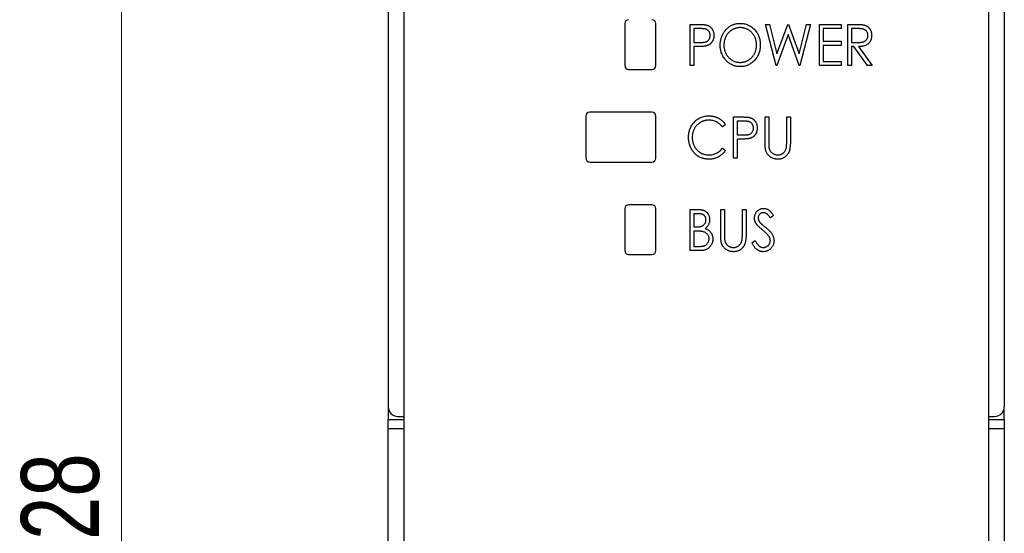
# Model space of a CAD drawing. Header units: millimetres. Extents: x 0 to 420, y 0 to 297.
# Tile 4 of 19: x 81 to 113, y 147 to 163. Entities that reach past the tile are written whole.
import ezdxf

# ---------------------------------------------------------------- set-up
doc = ezdxf.new("R2010")
doc.units = ezdxf.units.MM
doc.styles.add('SLDTEXTSTYLE1', font='TXT', dxfattribs={"width": 0.75})
doc.dimstyles.new('SLDDIMSTYLE0', dxfattribs={"dimtxt": 2.5, "dimasz": 3, "dimexe": 0, "dimexo": 0.0625, "dimtad": 1, "dimdec": 0, "dimlfac": 2, "dimrnd": 1e-09, "dimzin": 12, "dimdsep": 46, "dimtxsty": 'SLDTEXTSTYLE1', "dimblk1": 'CLOSED', "dimblk2": 'CLOSED', "dimsah": 1, "dimcen": 0.09, "dimadec": 0, "dimazin": 3, "dimtfac": 1, "dimtofl": 0, "dimtmove": 0, "dimatfit": 3, "dimldrblk": 'CLOSED', "dimfxl": 1, "dimfrac": 2, "dimtolj": 1, "dimtzin": 12, "dimarcsym": 0})

# ---------------------------------------------------------------- blocks, each defined once
blk = doc.blocks.new('_Closed')
at = {"color": 0, "linetype": 'ByBlock', "lineweight": -2}
for p, q in [((-1, 0.166667), (0, 0)), ((-1, 0.166667), (-1, -0.166667)), ((0, 0), (-1, -0.166667)), ((0, 0), (-1, 0))]:
    blk.add_line(p, q, dxfattribs=at)
blk = doc.blocks.new('_D')
at = {"color": 7, "linetype": 'Continuous', "lineweight": 0}
for p, q in [((92.018, 180.106), (83.44, 180.106)), ((84.44, 180.106), (84.44, 116.101)), ((92.018, 116.101), (83.44, 116.101))]:
    blk.add_line(p, q, dxfattribs=at)
at = {"color": 7, "linetype": 'Continuous', "lineweight": 18, "xscale": 3, "yscale": 3}
for p, rotation in [((84.44, 180.106, -29.696), 90), ((84.44, 116.101, -29.696), 270)]:
    blk.add_blockref('_Closed', p, dxfattribs=dict(at, rotation=rotation))
at = {"color": 7, "linetype": 'Continuous', "lineweight": 18, "insert": (81.217, 145.333), "char_height": 2.5, "attachment_point": 1, "rotation": 90, "style": 'SLDTEXTSTYLE1'}
blk.add_mtext('128', dxfattribs=at)

msp = doc.modelspace()

# ---------------------------------------------------------------- linework, layer by layer
at = {"color": 7, "linetype": 'Continuous', "lineweight": 25}
for p, q in [((93.018, 179.207), (93.018, 151.004)), ((112.818, 179.207), (112.818, 151.004)), ((93.518, 166.081), (93.518, 118.506)), ((112.318, 118.506), (112.318, 166.081)), ((100.618, 163.331), (100.618, 161.981)), ((101.618, 161.981), (101.618, 163.331)), ((102.72, 161.981), (102.72, 163.304)), ((102.72, 163.304), (102.963, 163.304)), ((105.145, 163.304), (105.269, 163.304)), ((105.481, 161.981), (105.145, 163.304)), ((105.269, 163.304), (105.51, 162.355)), ((105.51, 162.355), (105.855, 163.304)), ((105.855, 163.304), (105.882, 163.304)), ((105.882, 163.304), (106.222, 162.355)), ((106.222, 162.355), (106.465, 163.304)), ((106.587, 163.304), (106.249, 161.981)), ((106.465, 163.304), (106.587, 163.304)), ((106.875, 163.304), (107.571, 163.304)), ((106.875, 161.981), (106.875, 163.304)), ((107.571, 163.304), (107.571, 163.169)), ((107.791, 163.304), (108.034, 163.304)), ((107.791, 161.981), (107.791, 163.304)), ((102.839, 163.169), (102.839, 162.728)), ((103.059, 163.169), (102.839, 163.169)), ((105.866, 162.982), (105.503, 161.981)), ((106.225, 161.981), (105.866, 162.982)), ((107.571, 163.169), (106.994, 163.169)), ((106.994, 163.169), (106.994, 162.762)), ((108.13, 163.169), (107.91, 163.169)), ((107.91, 163.169), (107.91, 162.728)), ((102.839, 162.728), (103.05, 162.725)), ((106.994, 162.762), (107.571, 162.762)), ((107.571, 162.762), (107.571, 162.626)), ((107.91, 162.728), (108.125, 162.726)), ((102.839, 162.592), (102.839, 161.981)), ((102.927, 162.592), (102.839, 162.592)), ((107.571, 162.626), (106.994, 162.626)), ((106.994, 162.626), (106.994, 162.117)), ((107.981, 162.592), (107.91, 162.592)), ((107.91, 162.592), (107.91, 161.981)), ((108.421, 161.981), (107.981, 162.592)), ((108.131, 162.592), (108.571, 161.981)), ((106.994, 162.117), (107.571, 162.117)), ((107.571, 162.117), (107.571, 161.981)), ((100.743, 161.856), (101.493, 161.856)), ((102.839, 161.981), (102.72, 161.981)), ((105.503, 161.981), (105.481, 161.981)), ((106.249, 161.981), (106.225, 161.981)), ((107.571, 161.981), (106.875, 161.981)), ((107.91, 161.981), (107.791, 161.981)), ((108.571, 161.981), (108.421, 161.981)), ((101.493, 160.481), (99.493, 160.481)), ((99.368, 160.356), (99.368, 159.006)), ((101.618, 159.006), (101.618, 160.356)), ((104.111, 160.329), (104.354, 160.329)), ((104.111, 159.006), (104.111, 160.329)), ((104.45, 160.194), (104.23, 160.194)), ((104.23, 160.194), (104.23, 159.753)), ((105.128, 159.53), (105.128, 160.329)), ((105.128, 160.329), (105.247, 160.329)), ((105.247, 160.329), (105.247, 159.537)), ((105.824, 159.537), (105.824, 160.329)), ((105.824, 160.329), (105.943, 160.329)), ((105.943, 160.329), (105.943, 159.53)), ((103.856, 160.087), (103.759, 160.007)), ((104.23, 159.753), (104.441, 159.75)), ((104.317, 159.617), (104.23, 159.617)), ((104.23, 159.617), (104.23, 159.006)), ((103.759, 159.329), (103.856, 159.25)), ((99.493, 158.881), (101.493, 158.881)), ((104.23, 159.006), (104.111, 159.006)), ((100.618, 157.381), (100.618, 156.031)), ((101.493, 157.506), (100.743, 157.506)), ((101.618, 156.031), (101.618, 157.381)), ((102.72, 157.354), (102.959, 157.354)), ((102.72, 156.031), (102.72, 157.354)), ((103.704, 157.354), (103.823, 157.354)), ((103.704, 156.555), (103.704, 157.354)), ((103.823, 157.354), (103.823, 156.562)), ((104.399, 156.562), (104.399, 157.354)), ((104.399, 157.354), (104.518, 157.354)), ((104.518, 157.354), (104.518, 156.555)), ((102.981, 157.219), (102.839, 157.219)), ((102.839, 157.219), (102.839, 156.795)), ((105.4, 157.164), (105.299, 157.083)), ((102.839, 156.795), (102.909, 156.795)), ((102.909, 156.659), (102.839, 156.659)), ((102.839, 156.659), (102.839, 156.167)), ((104.704, 156.287), (104.809, 156.354)), ((103.055, 156.031), (102.72, 156.031)), ((102.839, 156.167), (102.992, 156.167)), ((100.743, 155.906), (101.493, 155.906)), ((93.02, 150.97), (93.02, 150.604)), ((112.816, 150.604), (112.816, 150.97)), ((93.318, 150.704), (93.518, 150.704)), ((112.318, 150.704), (112.518, 150.704)), ((93.02, 150.604), (93.518, 150.604)), ((93.02, 150.304), (93.02, 150.604)), ((112.318, 150.604), (112.816, 150.604)), ((112.816, 150.604), (112.816, 150.304)), ((93.02, 145.904), (93.02, 150.304)), ((112.816, 150.304), (112.816, 145.904))]:
    msp.add_line(p, q, dxfattribs=at)
at = {"color": 8, "linetype": 'Continuous', "lineweight": 25}
for p, q in [((93.518, 150.304), (93.02, 150.304)), ((112.816, 150.304), (112.318, 150.304))]:
    msp.add_line(p, q, dxfattribs=at)
at = {"color": 7, "linetype": 'Continuous', "lineweight": 25}
for centre, radius, start, end in [((100.743, 163.331), 0.125, 90, 180), ((101.493, 163.331), 0.125, 0, 90), ((100.743, 161.981), 0.125, 180, 270), ((101.493, 161.981), 0.125, 270, 0), ((99.493, 160.356), 0.125, 90, 180), ((101.493, 160.356), 0.125, 0, 90), ((99.493, 159.006), 0.125, 180, 270), ((101.493, 159.006), 0.125, 270, 0), ((100.743, 157.381), 0.125, 90, 180), ((101.493, 157.381), 0.125, 0, 90), ((100.743, 156.031), 0.125, 180, 270), ((101.493, 156.031), 0.125, 270, 0), ((93.318, 151.004), 0.3, 180, 270), ((112.518, 151.004), 0.3, 270, 0)]:
    msp.add_arc(centre, radius, start, end, dxfattribs=at)
for points, knots in [([(102.963, 163.304), (102.98, 163.304), (103.012, 163.304), (103.058, 163.303), (103.1, 163.302), (103.137, 163.3), (103.171, 163.297), (103.199, 163.294), (103.224, 163.29), (103.239, 163.286), (103.246, 163.285)], [0, 0, 0, 0, 0.1764997, 0.3390322, 0.4857534, 0.6185701, 0.735674, 0.8381849, 0.9261551, 1, 1, 1, 1]), ([(103.687, 162.637), (103.687, 162.653), (103.688, 162.684), (103.692, 162.731), (103.698, 162.776), (103.708, 162.821), (103.72, 162.865), (103.734, 162.908), (103.752, 162.95), (103.772, 162.991), (103.794, 163.031), (103.818, 163.068), (103.844, 163.103), (103.872, 163.136), (103.903, 163.167), (103.935, 163.196), (103.969, 163.222), (104.004, 163.246), (104.041, 163.268), (104.08, 163.287), (104.118, 163.303), (104.158, 163.316), (104.198, 163.326), (104.239, 163.333), (104.281, 163.338), (104.309, 163.338), (104.323, 163.338)], [0, 0, 0, 0, 0.044811, 0.089011, 0.13275, 0.176233, 0.219272, 0.262324, 0.305647, 0.348979, 0.392242, 0.43461, 0.476184, 0.517236, 0.558165, 0.598792, 0.639668, 0.680638, 0.721467, 0.761759, 0.801482, 0.840953, 0.880381, 0.919726, 0.959716, 1, 1, 1, 1]), ([(104.323, 163.338), (104.346, 163.338), (104.391, 163.336), (104.457, 163.327), (104.519, 163.311), (104.579, 163.289), (104.636, 163.261), (104.69, 163.226), (104.742, 163.185), (104.789, 163.138), (104.833, 163.087), (104.871, 163.032), (104.904, 162.975), (104.93, 162.914), (104.951, 162.85), (104.965, 162.784), (104.974, 162.715), (104.975, 162.667), (104.976, 162.643)], [0, 0, 0, 0, 0.064112, 0.12603, 0.186709, 0.24615, 0.305771, 0.366051, 0.427384, 0.490821, 0.554635, 0.61692, 0.678954, 0.740666, 0.803314, 0.866858, 0.932414, 1, 1, 1, 1]), ([(108.034, 163.304), (108.051, 163.304), (108.082, 163.304), (108.126, 163.304), (108.167, 163.302), (108.204, 163.3), (108.236, 163.297), (108.264, 163.295), (108.289, 163.291), (108.303, 163.288), (108.31, 163.286)], [0, 0, 0, 0, 0.176242, 0.33814, 0.484799, 0.617149, 0.734395, 0.837422, 0.92561, 1, 1, 1, 1]), ([(103.365, 162.949), (103.364, 162.96), (103.363, 162.981), (103.357, 163.012), (103.346, 163.041), (103.331, 163.069), (103.313, 163.094), (103.292, 163.115), (103.268, 163.133), (103.246, 163.144), (103.226, 163.151), (103.208, 163.156), (103.189, 163.16), (103.167, 163.163), (103.143, 163.166), (103.117, 163.168), (103.089, 163.169), (103.069, 163.169), (103.059, 163.169)], [0, 0, 0, 0, 0.074091, 0.147068, 0.219176, 0.292487, 0.364821, 0.434086, 0.502842, 0.57172, 0.608354, 0.649905, 0.695817, 0.746872, 0.802658, 0.863186, 0.92915, 1, 1, 1, 1]), ([(103.246, 163.285), (103.254, 163.282), (103.271, 163.277), (103.296, 163.267), (103.319, 163.256), (103.341, 163.242), (103.362, 163.226), (103.382, 163.209), (103.4, 163.19), (103.417, 163.169), (103.433, 163.147), (103.446, 163.123), (103.458, 163.097), (103.467, 163.07), (103.475, 163.042), (103.479, 163.013), (103.483, 162.982), (103.483, 162.96), (103.483, 162.95)], [0, 0, 0, 0, 0.060075, 0.119303, 0.178069, 0.236256, 0.294313, 0.353143, 0.412708, 0.473813, 0.535615, 0.597403, 0.660232, 0.723514, 0.789577, 0.856841, 0.927091, 1, 1, 1, 1]), ([(104.329, 163.203), (104.317, 163.203), (104.295, 163.202), (104.261, 163.198), (104.227, 163.192), (104.194, 163.184), (104.162, 163.173), (104.13, 163.16), (104.098, 163.145), (104.067, 163.127), (104.038, 163.108), (104.009, 163.086), (103.982, 163.063), (103.957, 163.038), (103.934, 163.012), (103.912, 162.984), (103.893, 162.954), (103.874, 162.923), (103.858, 162.891), (103.844, 162.857), (103.832, 162.823), (103.822, 162.788), (103.815, 162.751), (103.809, 162.714), (103.806, 162.676), (103.806, 162.651), (103.806, 162.638)], [0, 0, 0, 0, 0.039956, 0.079513, 0.119111, 0.158682, 0.198528, 0.238944, 0.279928, 0.321669, 0.363487, 0.405034, 0.446304, 0.487242, 0.528249, 0.569305, 0.611035, 0.653354, 0.695583, 0.737902, 0.780492, 0.823231, 0.866218, 0.910046, 0.954473, 1, 1, 1, 1]), ([(104.857, 162.644), (104.857, 162.657), (104.857, 162.682), (104.853, 162.72), (104.848, 162.756), (104.84, 162.792), (104.83, 162.827), (104.819, 162.861), (104.805, 162.894), (104.789, 162.926), (104.771, 162.956), (104.751, 162.986), (104.729, 163.013), (104.706, 163.039), (104.68, 163.064), (104.653, 163.086), (104.625, 163.108), (104.594, 163.127), (104.563, 163.145), (104.531, 163.16), (104.498, 163.173), (104.466, 163.184), (104.432, 163.192), (104.398, 163.198), (104.364, 163.202), (104.34, 163.203), (104.329, 163.203)], [0, 0, 0, 0, 0.044923, 0.089057, 0.132287, 0.174986, 0.217144, 0.258769, 0.300532, 0.342498, 0.384141, 0.425372, 0.466388, 0.507179, 0.548135, 0.589217, 0.630842, 0.673193, 0.715487, 0.757043, 0.79776, 0.838207, 0.878693, 0.918916, 0.959101, 1, 1, 1, 1]), ([(108.436, 162.951), (108.435, 162.962), (108.435, 162.983), (108.428, 163.013), (108.417, 163.042), (108.402, 163.07), (108.384, 163.094), (108.363, 163.116), (108.339, 163.133), (108.317, 163.144), (108.297, 163.151), (108.28, 163.156), (108.261, 163.16), (108.239, 163.163), (108.215, 163.166), (108.188, 163.168), (108.16, 163.169), (108.14, 163.169), (108.13, 163.169)], [0, 0, 0, 0, 0.074206, 0.146692, 0.218332, 0.29067, 0.362618, 0.431553, 0.499554, 0.567987, 0.604677, 0.646293, 0.69288, 0.744014, 0.799888, 0.86174, 0.928424, 1, 1, 1, 1]), ([(108.31, 163.286), (108.319, 163.284), (108.336, 163.279), (108.362, 163.269), (108.386, 163.258), (108.409, 163.244), (108.43, 163.228), (108.45, 163.211), (108.469, 163.191), (108.487, 163.17), (108.503, 163.147), (108.516, 163.123), (108.529, 163.097), (108.538, 163.07), (108.545, 163.042), (108.551, 163.013), (108.554, 162.982), (108.554, 162.961), (108.555, 162.951)], [0, 0, 0, 0, 0.061387, 0.1214951, 0.1810892, 0.2400382, 0.2986442, 0.3579899, 0.4184412, 0.480043, 0.5418672, 0.6041732, 0.6666824, 0.7298994, 0.7945383, 0.8604552, 0.9292113, 1, 1, 1, 1]), ([(103.05, 162.725), (103.06, 162.725), (103.08, 162.725), (103.109, 162.726), (103.136, 162.728), (103.16, 162.731), (103.183, 162.734), (103.203, 162.738), (103.221, 162.743), (103.242, 162.75), (103.266, 162.762), (103.291, 162.78), (103.313, 162.802), (103.331, 162.827), (103.346, 162.855), (103.357, 162.885), (103.363, 162.917), (103.364, 162.938), (103.365, 162.949)], [0, 0, 0, 0, 0.070231, 0.135127, 0.195896, 0.251444, 0.303058, 0.349556, 0.391936, 0.430093, 0.501229, 0.570517, 0.640124, 0.710955, 0.782914, 0.853735, 0.926014, 1, 1, 1, 1]), ([(103.483, 162.95), (103.483, 162.939), (103.483, 162.917), (103.48, 162.886), (103.474, 162.857), (103.468, 162.828), (103.458, 162.802), (103.447, 162.776), (103.434, 162.752), (103.418, 162.73), (103.401, 162.709), (103.383, 162.69), (103.363, 162.673), (103.341, 162.657), (103.318, 162.644), (103.293, 162.632), (103.266, 162.622), (103.248, 162.616), (103.239, 162.614)], [0, 0, 0, 0, 0.072309, 0.141358, 0.208207, 0.272336, 0.335143, 0.396174, 0.456668, 0.516646, 0.575929, 0.634933, 0.693693, 0.752708, 0.811962, 0.873196, 0.935504, 1, 1, 1, 1]), ([(108.125, 162.726), (108.135, 162.726), (108.154, 162.726), (108.182, 162.727), (108.208, 162.729), (108.232, 162.732), (108.254, 162.735), (108.274, 162.739), (108.292, 162.744), (108.314, 162.752), (108.337, 162.764), (108.363, 162.782), (108.385, 162.804), (108.403, 162.829), (108.418, 162.857), (108.428, 162.887), (108.435, 162.918), (108.435, 162.94), (108.436, 162.951)], [0, 0, 0, 0, 0.068884, 0.133004, 0.192369, 0.247684, 0.298447, 0.344783, 0.387444, 0.426058, 0.498477, 0.568226, 0.638295, 0.709239, 0.781676, 0.852765, 0.925523, 1, 1, 1, 1]), ([(108.555, 162.951), (108.554, 162.933), (108.553, 162.899), (108.544, 162.849), (108.529, 162.802), (108.509, 162.759), (108.482, 162.72), (108.451, 162.686), (108.414, 162.657), (108.38, 162.638), (108.349, 162.625), (108.324, 162.616), (108.297, 162.609), (108.268, 162.603), (108.236, 162.598), (108.203, 162.595), (108.168, 162.593), (108.143, 162.592), (108.131, 162.592)], [0, 0, 0, 0, 0.083484, 0.162613, 0.23918, 0.314494, 0.388385, 0.460717, 0.533791, 0.609022, 0.648239, 0.690365, 0.734562, 0.781635, 0.831635, 0.884694, 0.940506, 1, 1, 1, 1]), ([(103.239, 162.614), (103.231, 162.612), (103.214, 162.608), (103.187, 162.604), (103.154, 162.6), (103.117, 162.597), (103.076, 162.595), (103.03, 162.593), (102.98, 162.592), (102.945, 162.592), (102.927, 162.592)], [0, 0, 0, 0, 0.075269, 0.165174, 0.268129, 0.385984, 0.51806, 0.664405, 0.825035, 1, 1, 1, 1]), ([(104.333, 161.948), (104.311, 161.948), (104.267, 161.949), (104.203, 161.959), (104.141, 161.975), (104.082, 161.997), (104.026, 162.025), (103.972, 162.06), (103.921, 162.102), (103.873, 162.149), (103.83, 162.2), (103.791, 162.254), (103.759, 162.312), (103.733, 162.372), (103.712, 162.434), (103.697, 162.5), (103.688, 162.568), (103.687, 162.614), (103.687, 162.637)], [0, 0, 0, 0, 0.063524, 0.12488, 0.185155, 0.244833, 0.304627, 0.365038, 0.42717, 0.49127, 0.555588, 0.618668, 0.681008, 0.742903, 0.805249, 0.868474, 0.933217, 1, 1, 1, 1]), ([(103.806, 162.638), (103.806, 162.619), (103.807, 162.581), (103.814, 162.526), (103.826, 162.473), (103.843, 162.423), (103.865, 162.374), (103.891, 162.328), (103.923, 162.284), (103.958, 162.243), (103.997, 162.206), (104.039, 162.173), (104.082, 162.145), (104.128, 162.123), (104.175, 162.105), (104.225, 162.093), (104.276, 162.084), (104.311, 162.084), (104.329, 162.083)], [0, 0, 0, 0, 0.06753, 0.132738, 0.196163, 0.25879, 0.321017, 0.383435, 0.446363, 0.511011, 0.575079, 0.637133, 0.697793, 0.757163, 0.816573, 0.8765, 0.937463, 1, 1, 1, 1]), ([(104.329, 162.083), (104.341, 162.083), (104.364, 162.084), (104.4, 162.087), (104.434, 162.093), (104.468, 162.101), (104.501, 162.112), (104.534, 162.124), (104.566, 162.139), (104.597, 162.157), (104.626, 162.176), (104.655, 162.197), (104.681, 162.22), (104.706, 162.244), (104.729, 162.27), (104.751, 162.298), (104.771, 162.328), (104.789, 162.359), (104.805, 162.391), (104.819, 162.425), (104.83, 162.459), (104.84, 162.494), (104.848, 162.53), (104.853, 162.567), (104.857, 162.605), (104.857, 162.631), (104.857, 162.644)], [0, 0, 0, 0, 0.041661, 0.082882, 0.123552, 0.164177, 0.204273, 0.24489, 0.285869, 0.327154, 0.368651, 0.40943, 0.450115, 0.490687, 0.531109, 0.572015, 0.613338, 0.655348, 0.697698, 0.739863, 0.781905, 0.824489, 0.86732, 0.910682, 0.954948, 1, 1, 1, 1]), ([(104.976, 162.643), (104.975, 162.62), (104.974, 162.573), (104.965, 162.504), (104.951, 162.438), (104.93, 162.375), (104.904, 162.314), (104.871, 162.256), (104.833, 162.201), (104.79, 162.149), (104.742, 162.102), (104.691, 162.061), (104.638, 162.026), (104.582, 161.997), (104.524, 161.975), (104.463, 161.959), (104.399, 161.949), (104.356, 161.948), (104.333, 161.948)], [0, 0, 0, 0, 0.067668, 0.133292, 0.19714, 0.260013, 0.322488, 0.385059, 0.448295, 0.51269, 0.576673, 0.638498, 0.698729, 0.757967, 0.817157, 0.876594, 0.937343, 1, 1, 1, 1]), ([(102.669, 159.676), (102.67, 159.699), (102.671, 159.746), (102.68, 159.815), (102.694, 159.881), (102.715, 159.943), (102.741, 160.004), (102.774, 160.061), (102.812, 160.115), (102.855, 160.166), (102.903, 160.212), (102.954, 160.253), (103.009, 160.286), (103.066, 160.315), (103.127, 160.337), (103.19, 160.352), (103.257, 160.362), (103.302, 160.363), (103.325, 160.363)], [0, 0, 0, 0, 0.067236, 0.132194, 0.195391, 0.257388, 0.318778, 0.380515, 0.442528, 0.505942, 0.569171, 0.630524, 0.690882, 0.750747, 0.811024, 0.872201, 0.934998, 1, 1, 1, 1]), ([(103.322, 160.228), (103.31, 160.228), (103.286, 160.227), (103.25, 160.223), (103.215, 160.217), (103.18, 160.209), (103.147, 160.199), (103.114, 160.186), (103.081, 160.17), (103.05, 160.153), (103.02, 160.133), (102.991, 160.112), (102.964, 160.089), (102.939, 160.065), (102.916, 160.039), (102.894, 160.011), (102.874, 159.982), (102.856, 159.951), (102.84, 159.919), (102.826, 159.886), (102.814, 159.852), (102.805, 159.817), (102.797, 159.781), (102.792, 159.743), (102.789, 159.705), (102.788, 159.68), (102.788, 159.667)], [0, 0, 0, 0, 0.042054, 0.083393, 0.124454, 0.165461, 0.206316, 0.247114, 0.288563, 0.330315, 0.372018, 0.413257, 0.453959, 0.494537, 0.53495, 0.575397, 0.616502, 0.657759, 0.699337, 0.740877, 0.782508, 0.824785, 0.867453, 0.910542, 0.954879, 1, 1, 1, 1]), ([(103.759, 160.007), (103.753, 160.016), (103.739, 160.034), (103.718, 160.058), (103.695, 160.081), (103.672, 160.103), (103.647, 160.122), (103.622, 160.14), (103.595, 160.157), (103.558, 160.177), (103.51, 160.197), (103.45, 160.215), (103.387, 160.226), (103.344, 160.227), (103.322, 160.228)], [0, 0, 0, 0, 0.065249, 0.129752, 0.19303, 0.255253, 0.317083, 0.378287, 0.439499, 0.500949, 0.623295, 0.74628, 0.871322, 1, 1, 1, 1]), ([(103.325, 160.363), (103.339, 160.363), (103.367, 160.363), (103.408, 160.359), (103.447, 160.353), (103.486, 160.345), (103.524, 160.336), (103.561, 160.323), (103.597, 160.308), (103.632, 160.291), (103.665, 160.272), (103.697, 160.251), (103.728, 160.228), (103.757, 160.204), (103.784, 160.177), (103.81, 160.149), (103.834, 160.119), (103.849, 160.097), (103.856, 160.087)], [0, 0, 0, 0, 0.067002, 0.132942, 0.197212, 0.260814, 0.32354, 0.38588, 0.447839, 0.509647, 0.571537, 0.632443, 0.693319, 0.753787, 0.814645, 0.875557, 0.937659, 1, 1, 1, 1]), ([(104.354, 160.329), (104.371, 160.329), (104.403, 160.329), (104.449, 160.328), (104.491, 160.327), (104.528, 160.325), (104.561, 160.322), (104.59, 160.319), (104.615, 160.315), (104.63, 160.311), (104.637, 160.31)], [0, 0, 0, 0, 0.1765, 0.339032, 0.485753, 0.61857, 0.735674, 0.838185, 0.926155, 1, 1, 1, 1]), ([(104.755, 159.974), (104.755, 159.985), (104.754, 160.006), (104.748, 160.037), (104.737, 160.066), (104.722, 160.094), (104.704, 160.119), (104.683, 160.14), (104.659, 160.158), (104.636, 160.169), (104.616, 160.176), (104.599, 160.181), (104.58, 160.185), (104.558, 160.188), (104.534, 160.191), (104.508, 160.193), (104.48, 160.194), (104.46, 160.194), (104.45, 160.194)], [0, 0, 0, 0, 0.074091, 0.147068, 0.219176, 0.292487, 0.364821, 0.434086, 0.502842, 0.57172, 0.608354, 0.649905, 0.695817, 0.746872, 0.802658, 0.863186, 0.92915, 1, 1, 1, 1]), ([(104.637, 160.31), (104.645, 160.307), (104.662, 160.302), (104.687, 160.292), (104.71, 160.281), (104.732, 160.267), (104.753, 160.251), (104.772, 160.234), (104.791, 160.215), (104.808, 160.194), (104.824, 160.172), (104.837, 160.148), (104.849, 160.122), (104.858, 160.095), (104.865, 160.067), (104.87, 160.038), (104.874, 160.007), (104.874, 159.985), (104.874, 159.975)], [0, 0, 0, 0, 0.060075, 0.119303, 0.178069, 0.236256, 0.294313, 0.353143, 0.412708, 0.473813, 0.535615, 0.597403, 0.660232, 0.723514, 0.789577, 0.856841, 0.927091, 1, 1, 1, 1]), ([(104.441, 159.75), (104.451, 159.75), (104.471, 159.75), (104.5, 159.751), (104.526, 159.753), (104.551, 159.756), (104.573, 159.759), (104.594, 159.763), (104.612, 159.768), (104.633, 159.775), (104.656, 159.787), (104.682, 159.805), (104.704, 159.827), (104.722, 159.852), (104.737, 159.88), (104.748, 159.91), (104.754, 159.942), (104.755, 159.963), (104.755, 159.974)], [0, 0, 0, 0, 0.070231, 0.135127, 0.195896, 0.251444, 0.303058, 0.349556, 0.391936, 0.430093, 0.501229, 0.570517, 0.640124, 0.710955, 0.782914, 0.853735, 0.926014, 1, 1, 1, 1]), ([(104.874, 159.975), (104.874, 159.964), (104.873, 159.942), (104.871, 159.911), (104.865, 159.882), (104.858, 159.853), (104.849, 159.827), (104.838, 159.801), (104.825, 159.777), (104.809, 159.755), (104.792, 159.734), (104.774, 159.715), (104.753, 159.698), (104.732, 159.682), (104.708, 159.669), (104.684, 159.657), (104.657, 159.647), (104.639, 159.641), (104.629, 159.639)], [0, 0, 0, 0, 0.072309, 0.141358, 0.208207, 0.272336, 0.335143, 0.396174, 0.456668, 0.516646, 0.575929, 0.634933, 0.693693, 0.752708, 0.811962, 0.873196, 0.935504, 1, 1, 1, 1]), ([(102.824, 159.204), (102.811, 159.22), (102.787, 159.253), (102.755, 159.306), (102.729, 159.362), (102.707, 159.42), (102.69, 159.48), (102.678, 159.543), (102.671, 159.609), (102.67, 159.653), (102.669, 159.676)], [0, 0, 0, 0, 0.122254, 0.24342, 0.364291, 0.486273, 0.609794, 0.736233, 0.865843, 1, 1, 1, 1]), ([(102.788, 159.667), (102.788, 159.647), (102.789, 159.609), (102.797, 159.553), (102.808, 159.499), (102.826, 159.448), (102.847, 159.399), (102.874, 159.352), (102.905, 159.308), (102.941, 159.267), (102.98, 159.23), (103.022, 159.197), (103.068, 159.17), (103.115, 159.147), (103.165, 159.13), (103.217, 159.117), (103.272, 159.109), (103.31, 159.109), (103.329, 159.108)], [0, 0, 0, 0, 0.067402, 0.132225, 0.195291, 0.256964, 0.318228, 0.379385, 0.441024, 0.503862, 0.566597, 0.627855, 0.688166, 0.748276, 0.808707, 0.870424, 0.93412, 1, 1, 1, 1]), ([(104.629, 159.639), (104.622, 159.637), (104.605, 159.633), (104.577, 159.629), (104.545, 159.625), (104.508, 159.622), (104.467, 159.62), (104.421, 159.618), (104.371, 159.617), (104.336, 159.617), (104.317, 159.617)], [0, 0, 0, 0, 0.075269, 0.165174, 0.268129, 0.385984, 0.51806, 0.664405, 0.825035, 1, 1, 1, 1]), ([(105.151, 159.252), (105.149, 159.259), (105.145, 159.274), (105.141, 159.299), (105.137, 159.328), (105.134, 159.361), (105.132, 159.398), (105.13, 159.439), (105.129, 159.483), (105.129, 159.514), (105.128, 159.53)], [0, 0, 0, 0, 0.077936, 0.169149, 0.274074, 0.391816, 0.523462, 0.668216, 0.827041, 1, 1, 1, 1]), ([(105.247, 159.537), (105.247, 159.526), (105.247, 159.504), (105.247, 159.474), (105.248, 159.447), (105.249, 159.423), (105.249, 159.403), (105.25, 159.386), (105.251, 159.372), (105.252, 159.364), (105.252, 159.361)], [0, 0, 0, 0, 0.191105, 0.362655, 0.516171, 0.650128, 0.766034, 0.862527, 0.941006, 1, 1, 1, 1]), ([(105.943, 159.53), (105.943, 159.516), (105.942, 159.488), (105.941, 159.447), (105.938, 159.408), (105.935, 159.371), (105.93, 159.336), (105.925, 159.303), (105.918, 159.273), (105.911, 159.244), (105.902, 159.217), (105.89, 159.191), (105.878, 159.165), (105.862, 159.141), (105.845, 159.118), (105.826, 159.095), (105.805, 159.074), (105.782, 159.053), (105.757, 159.034), (105.731, 159.018), (105.704, 159.004), (105.675, 158.992), (105.645, 158.984), (105.614, 158.977), (105.581, 158.973), (105.559, 158.973), (105.548, 158.973)], [0, 0, 0, 0, 0.055741, 0.108782, 0.159483, 0.20722, 0.252436, 0.295103, 0.335609, 0.373517, 0.409957, 0.446416, 0.482967, 0.519684, 0.557168, 0.594999, 0.634172, 0.674127, 0.714136, 0.754079, 0.793688, 0.83312, 0.873373, 0.914549, 0.95654, 1, 1, 1, 1]), ([(105.811, 159.331), (105.812, 159.336), (105.814, 159.347), (105.817, 159.364), (105.819, 159.385), (105.821, 159.409), (105.822, 159.436), (105.823, 159.467), (105.824, 159.501), (105.824, 159.524), (105.824, 159.537)], [0, 0, 0, 0, 0.069596, 0.155423, 0.257515, 0.37358, 0.506166, 0.6554, 0.819993, 1, 1, 1, 1]), ([(103.326, 158.973), (103.313, 158.973), (103.287, 158.973), (103.249, 158.976), (103.212, 158.98), (103.176, 158.987), (103.14, 158.995), (103.106, 159.005), (103.073, 159.017), (103.041, 159.03), (103.01, 159.045), (102.98, 159.063), (102.952, 159.082), (102.924, 159.103), (102.897, 159.125), (102.871, 159.149), (102.847, 159.176), (102.831, 159.194), (102.824, 159.204)], [0, 0, 0, 0, 0.068335, 0.135464, 0.200567, 0.264774, 0.327263, 0.389343, 0.450083, 0.510699, 0.570569, 0.630747, 0.691051, 0.751063, 0.812002, 0.873718, 0.936106, 1, 1, 1, 1]), ([(103.856, 159.25), (103.849, 159.239), (103.834, 159.218), (103.809, 159.187), (103.782, 159.159), (103.755, 159.132), (103.726, 159.107), (103.695, 159.085), (103.663, 159.064), (103.63, 159.045), (103.595, 159.028), (103.56, 159.013), (103.523, 159.001), (103.486, 158.99), (103.448, 158.982), (103.408, 158.977), (103.368, 158.973), (103.34, 158.973), (103.326, 158.973)], [0, 0, 0, 0, 0.063576, 0.126691, 0.188634, 0.249942, 0.311426, 0.372445, 0.433495, 0.495161, 0.556733, 0.61789, 0.679838, 0.742002, 0.804922, 0.868441, 0.933689, 1, 1, 1, 1]), ([(103.329, 159.108), (103.35, 159.109), (103.392, 159.11), (103.453, 159.121), (103.511, 159.138), (103.566, 159.162), (103.619, 159.194), (103.669, 159.232), (103.717, 159.277), (103.745, 159.311), (103.759, 159.329)], [0, 0, 0, 0, 0.1259, 0.248079, 0.368237, 0.488157, 0.609636, 0.7344, 0.864047, 1, 1, 1, 1]), ([(105.548, 158.973), (105.536, 158.973), (105.512, 158.973), (105.477, 158.977), (105.443, 158.983), (105.41, 158.991), (105.379, 159.002), (105.349, 159.015), (105.32, 159.031), (105.293, 159.048), (105.268, 159.068), (105.244, 159.09), (105.223, 159.113), (105.204, 159.138), (105.187, 159.164), (105.173, 159.192), (105.16, 159.221), (105.154, 159.241), (105.151, 159.252)], [0, 0, 0, 0, 0.069994, 0.137225, 0.203144, 0.267439, 0.330757, 0.392722, 0.455101, 0.517382, 0.579131, 0.639383, 0.69929, 0.758596, 0.817649, 0.877496, 0.938128, 1, 1, 1, 1]), ([(105.252, 159.361), (105.254, 159.348), (105.257, 159.324), (105.267, 159.29), (105.279, 159.259), (105.295, 159.231), (105.315, 159.205), (105.339, 159.182), (105.367, 159.161), (105.4, 159.143), (105.434, 159.128), (105.47, 159.116), (105.506, 159.109), (105.53, 159.109), (105.541, 159.108)], [0, 0, 0, 0, 0.088938, 0.172727, 0.251185, 0.32638, 0.400988, 0.479456, 0.562461, 0.652032, 0.742988, 0.831017, 0.915851, 1, 1, 1, 1]), ([(105.541, 159.108), (105.552, 159.109), (105.572, 159.109), (105.602, 159.115), (105.632, 159.123), (105.66, 159.135), (105.687, 159.151), (105.713, 159.168), (105.735, 159.189), (105.756, 159.212), (105.774, 159.238), (105.789, 159.267), (105.802, 159.298), (105.808, 159.32), (105.811, 159.331)], [0, 0, 0, 0, 0.081412, 0.161686, 0.242811, 0.324775, 0.407586, 0.488453, 0.56979, 0.650718, 0.733306, 0.819186, 0.907133, 1, 1, 1, 1]), ([(102.959, 157.354), (102.971, 157.354), (102.993, 157.354), (103.026, 157.352), (103.057, 157.35), (103.086, 157.345), (103.112, 157.34), (103.137, 157.334), (103.16, 157.326), (103.187, 157.314), (103.217, 157.296), (103.251, 157.269), (103.279, 157.237), (103.304, 157.201), (103.323, 157.161), (103.338, 157.118), (103.346, 157.073), (103.347, 157.042), (103.348, 157.027)], [0, 0, 0, 0, 0.060411, 0.117245, 0.171021, 0.220982, 0.268098, 0.311607, 0.352705, 0.391223, 0.464448, 0.5367, 0.610578, 0.686475, 0.763836, 0.840678, 0.919304, 1, 1, 1, 1]), ([(104.789, 157.08), (104.79, 157.094), (104.791, 157.121), (104.798, 157.162), (104.81, 157.2), (104.826, 157.237), (104.847, 157.27), (104.872, 157.3), (104.901, 157.326), (104.933, 157.348), (104.968, 157.366), (105.005, 157.379), (105.043, 157.387), (105.069, 157.388), (105.083, 157.388)], [0, 0, 0, 0, 0.088291, 0.174419, 0.258423, 0.342317, 0.425287, 0.506935, 0.587922, 0.670559, 0.753145, 0.834844, 0.916686, 1, 1, 1, 1]), ([(105.083, 157.388), (105.097, 157.388), (105.125, 157.387), (105.166, 157.377), (105.205, 157.362), (105.237, 157.345), (105.262, 157.327), (105.281, 157.311), (105.3, 157.293), (105.32, 157.272), (105.339, 157.249), (105.36, 157.223), (105.38, 157.195), (105.393, 157.175), (105.4, 157.164)], [0, 0, 0, 0, 0.103822, 0.205919, 0.309231, 0.415653, 0.47222, 0.532858, 0.597819, 0.667857, 0.743177, 0.823448, 0.908942, 1, 1, 1, 1]), ([(102.909, 156.795), (102.92, 156.795), (102.94, 156.795), (102.969, 156.796), (102.995, 156.798), (103.02, 156.801), (103.043, 156.804), (103.063, 156.809), (103.081, 156.814), (103.103, 156.822), (103.127, 156.834), (103.153, 156.853), (103.175, 156.875), (103.194, 156.901), (103.21, 156.929), (103.221, 156.96), (103.228, 156.991), (103.229, 157.013), (103.229, 157.024)], [0, 0, 0, 0, 0.069184, 0.133671, 0.193573, 0.248874, 0.299806, 0.346427, 0.38874, 0.427283, 0.498939, 0.569184, 0.639423, 0.710845, 0.782802, 0.854631, 0.925945, 1, 1, 1, 1]), ([(103.229, 157.024), (103.229, 157.032), (103.229, 157.046), (103.225, 157.067), (103.221, 157.087), (103.214, 157.105), (103.206, 157.123), (103.196, 157.139), (103.184, 157.154), (103.17, 157.167), (103.154, 157.179), (103.136, 157.19), (103.115, 157.199), (103.093, 157.206), (103.068, 157.212), (103.041, 157.216), (103.012, 157.218), (102.992, 157.219), (102.981, 157.219)], [0, 0, 0, 0, 0.06133, 0.120228, 0.176295, 0.231183, 0.28436, 0.336804, 0.390319, 0.444102, 0.499931, 0.558187, 0.620048, 0.685431, 0.755834, 0.832075, 0.912837, 1, 1, 1, 1]), ([(103.348, 157.027), (103.347, 157.012), (103.346, 156.983), (103.339, 156.941), (103.327, 156.901), (103.311, 156.864), (103.29, 156.829), (103.264, 156.797), (103.233, 156.769), (103.21, 156.753), (103.199, 156.745)], [0, 0, 0, 0, 0.131479, 0.258232, 0.38261, 0.506215, 0.627933, 0.750087, 0.872821, 1, 1, 1, 1]), ([(104.854, 156.878), (104.849, 156.886), (104.839, 156.901), (104.826, 156.925), (104.814, 156.95), (104.806, 156.975), (104.798, 157), (104.793, 157.026), (104.79, 157.053), (104.79, 157.071), (104.789, 157.08)], [0, 0, 0, 0, 0.130877, 0.257719, 0.382316, 0.506626, 0.628302, 0.751527, 0.87547, 1, 1, 1, 1]), ([(105.076, 157.253), (105.064, 157.252), (105.041, 157.251), (105.009, 157.241), (104.979, 157.226), (104.954, 157.205), (104.934, 157.179), (104.919, 157.151), (104.91, 157.119), (104.909, 157.097), (104.908, 157.085)], [0, 0, 0, 0, 0.133507, 0.258557, 0.380724, 0.504971, 0.628085, 0.748901, 0.871477, 1, 1, 1, 1]), ([(104.908, 157.085), (104.908, 157.078), (104.909, 157.064), (104.912, 157.043), (104.917, 157.022), (104.924, 157.001), (104.935, 156.98), (104.948, 156.959), (104.965, 156.937), (104.978, 156.922), (104.985, 156.914)], [0, 0, 0, 0, 0.110385, 0.220503, 0.331137, 0.443585, 0.563154, 0.695062, 0.839762, 1, 1, 1, 1]), ([(105.299, 157.083), (105.294, 157.091), (105.283, 157.107), (105.267, 157.13), (105.251, 157.15), (105.236, 157.168), (105.222, 157.184), (105.208, 157.198), (105.195, 157.21), (105.178, 157.222), (105.158, 157.235), (105.131, 157.245), (105.104, 157.251), (105.085, 157.252), (105.076, 157.253)], [0, 0, 0, 0, 0.102557, 0.196911, 0.284395, 0.364416, 0.437215, 0.503536, 0.563602, 0.61645, 0.714669, 0.808954, 0.904132, 1, 1, 1, 1]), ([(103.127, 156.643), (103.122, 156.645), (103.109, 156.647), (103.089, 156.651), (103.066, 156.653), (103.04, 156.655), (103.012, 156.657), (102.98, 156.658), (102.945, 156.659), (102.921, 156.659), (102.909, 156.659)], [0, 0, 0, 0, 0.0801407, 0.1716876, 0.2772386, 0.3957503, 0.527398, 0.670909, 0.828844, 1, 1, 1, 1]), ([(103.331, 156.407), (103.33, 156.421), (103.329, 156.448), (103.318, 156.487), (103.301, 156.524), (103.277, 156.557), (103.247, 156.586), (103.212, 156.611), (103.172, 156.631), (103.143, 156.639), (103.127, 156.643)], [0, 0, 0, 0, 0.122978, 0.241496, 0.358865, 0.47987, 0.603747, 0.728862, 0.860622, 1, 1, 1, 1]), ([(103.199, 156.745), (103.213, 156.739), (103.242, 156.728), (103.281, 156.709), (103.314, 156.688), (103.343, 156.664), (103.367, 156.639), (103.388, 156.612), (103.406, 156.583), (103.422, 156.551), (103.434, 156.517), (103.443, 156.482), (103.448, 156.445), (103.449, 156.42), (103.449, 156.407)], [0, 0, 0, 0, 0.105094, 0.200987, 0.288426, 0.36794, 0.443759, 0.519243, 0.59631, 0.674393, 0.754077, 0.833933, 0.916123, 1, 1, 1, 1]), ([(105.046, 156.698), (105.034, 156.708), (105.01, 156.727), (104.977, 156.755), (104.948, 156.781), (104.922, 156.805), (104.9, 156.826), (104.881, 156.845), (104.866, 156.862), (104.858, 156.873), (104.854, 156.878)], [0, 0, 0, 0, 0.179535, 0.344506, 0.492131, 0.62464, 0.742099, 0.843179, 0.92954, 1, 1, 1, 1]), ([(104.985, 156.914), (104.987, 156.912), (104.993, 156.905), (105.005, 156.896), (105.019, 156.883), (105.037, 156.868), (105.058, 156.85), (105.083, 156.83), (105.111, 156.807), (105.131, 156.791), (105.142, 156.783)], [0, 0, 0, 0, 0.053039, 0.126288, 0.218872, 0.334457, 0.469409, 0.625738, 0.802267, 1, 1, 1, 1]), ([(105.256, 156.487), (105.251, 156.495), (105.24, 156.511), (105.221, 156.534), (105.199, 156.559), (105.174, 156.585), (105.146, 156.612), (105.116, 156.64), (105.082, 156.669), (105.058, 156.688), (105.046, 156.698)], [0, 0, 0, 0, 0.092213, 0.193119, 0.303009, 0.423363, 0.552489, 0.69176, 0.840671, 1, 1, 1, 1]), ([(105.142, 156.783), (105.154, 156.772), (105.179, 156.752), (105.214, 156.721), (105.246, 156.692), (105.274, 156.663), (105.3, 156.635), (105.322, 156.608), (105.342, 156.582), (105.363, 156.548), (105.384, 156.507), (105.403, 156.457), (105.415, 156.406), (105.416, 156.372), (105.417, 156.356)], [0, 0, 0, 0, 0.093761, 0.181614, 0.264342, 0.341677, 0.41338, 0.479975, 0.541968, 0.599292, 0.705911, 0.807015, 0.904485, 1, 1, 1, 1]), ([(102.992, 156.167), (103.003, 156.167), (103.024, 156.168), (103.055, 156.169), (103.083, 156.171), (103.109, 156.174), (103.133, 156.177), (103.154, 156.182), (103.173, 156.188), (103.196, 156.196), (103.221, 156.209), (103.248, 156.229), (103.272, 156.253), (103.293, 156.28), (103.309, 156.31), (103.322, 156.341), (103.329, 156.374), (103.33, 156.396), (103.331, 156.407)], [0, 0, 0, 0, 0.069807, 0.134579, 0.194415, 0.250549, 0.301262, 0.347969, 0.390185, 0.42866, 0.500914, 0.571392, 0.642245, 0.714971, 0.787795, 0.858561, 0.928895, 1, 1, 1, 1]), ([(103.449, 156.407), (103.449, 156.394), (103.449, 156.369), (103.443, 156.331), (103.435, 156.296), (103.423, 156.262), (103.408, 156.229), (103.389, 156.198), (103.367, 156.168), (103.343, 156.14), (103.315, 156.115), (103.284, 156.092), (103.252, 156.074), (103.217, 156.058), (103.179, 156.046), (103.14, 156.038), (103.098, 156.032), (103.069, 156.032), (103.055, 156.031)], [0, 0, 0, 0, 0.0633629, 0.1246272, 0.184367, 0.243059, 0.3018438, 0.3613377, 0.4211797, 0.4829026, 0.5445951, 0.6059988, 0.6673673, 0.7294911, 0.7932578, 0.8593414, 0.927971, 1, 1, 1, 1]), ([(103.726, 156.277), (103.724, 156.284), (103.72, 156.299), (103.716, 156.324), (103.712, 156.353), (103.709, 156.386), (103.707, 156.423), (103.705, 156.464), (103.704, 156.508), (103.704, 156.539), (103.704, 156.555)], [0, 0, 0, 0, 0.077936, 0.169149, 0.274074, 0.391816, 0.523462, 0.668216, 0.827041, 1, 1, 1, 1]), ([(103.823, 156.562), (103.823, 156.551), (103.822, 156.529), (103.823, 156.499), (103.823, 156.472), (103.824, 156.448), (103.824, 156.428), (103.825, 156.411), (103.826, 156.397), (103.827, 156.389), (103.828, 156.386)], [0, 0, 0, 0, 0.191105, 0.362655, 0.516171, 0.650128, 0.766034, 0.862527, 0.941006, 1, 1, 1, 1]), ([(103.828, 156.386), (103.829, 156.373), (103.833, 156.349), (103.842, 156.315), (103.855, 156.284), (103.87, 156.256), (103.89, 156.23), (103.914, 156.207), (103.943, 156.186), (103.975, 156.168), (104.01, 156.153), (104.045, 156.141), (104.081, 156.134), (104.105, 156.134), (104.117, 156.133)], [0, 0, 0, 0, 0.0889375, 0.1727267, 0.251185, 0.3263801, 0.4009876, 0.479456, 0.5624606, 0.6520321, 0.742988, 0.8310174, 0.9158505, 1, 1, 1, 1]), ([(104.117, 156.133), (104.127, 156.134), (104.147, 156.134), (104.178, 156.14), (104.207, 156.148), (104.236, 156.16), (104.263, 156.176), (104.288, 156.193), (104.311, 156.214), (104.331, 156.237), (104.349, 156.263), (104.364, 156.292), (104.377, 156.323), (104.383, 156.345), (104.386, 156.356)], [0, 0, 0, 0, 0.081412, 0.161686, 0.242811, 0.324775, 0.407586, 0.488453, 0.56979, 0.650718, 0.733306, 0.819186, 0.907133, 1, 1, 1, 1]), ([(104.518, 156.555), (104.518, 156.541), (104.518, 156.513), (104.516, 156.472), (104.514, 156.433), (104.51, 156.396), (104.505, 156.361), (104.5, 156.328), (104.494, 156.298), (104.486, 156.269), (104.477, 156.242), (104.466, 156.216), (104.453, 156.19), (104.437, 156.166), (104.421, 156.143), (104.401, 156.12), (104.38, 156.099), (104.357, 156.078), (104.333, 156.059), (104.306, 156.043), (104.279, 156.029), (104.251, 156.017), (104.22, 156.009), (104.189, 156.002), (104.157, 155.998), (104.135, 155.998), (104.123, 155.998)], [0, 0, 0, 0, 0.055741, 0.108782, 0.159483, 0.20722, 0.252436, 0.295103, 0.335609, 0.373517, 0.409957, 0.446416, 0.482967, 0.519684, 0.557168, 0.594999, 0.634172, 0.674127, 0.714136, 0.754079, 0.793688, 0.83312, 0.873373, 0.914549, 0.95654, 1, 1, 1, 1]), ([(104.386, 156.356), (104.387, 156.361), (104.39, 156.372), (104.392, 156.389), (104.394, 156.41), (104.396, 156.434), (104.397, 156.461), (104.399, 156.492), (104.399, 156.526), (104.399, 156.549), (104.399, 156.562)], [0, 0, 0, 0, 0.069596, 0.155423, 0.257515, 0.37358, 0.506166, 0.6554, 0.819993, 1, 1, 1, 1]), ([(104.809, 156.354), (104.818, 156.336), (104.836, 156.303), (104.866, 156.258), (104.896, 156.22), (104.928, 156.188), (104.961, 156.164), (104.996, 156.146), (105.031, 156.135), (105.055, 156.134), (105.068, 156.133)], [0, 0, 0, 0, 0.165307, 0.315251, 0.451801, 0.576089, 0.690151, 0.796612, 0.898685, 1, 1, 1, 1]), ([(105.068, 156.133), (105.078, 156.134), (105.098, 156.134), (105.129, 156.14), (105.158, 156.15), (105.186, 156.163), (105.212, 156.18), (105.234, 156.2), (105.254, 156.222), (105.27, 156.247), (105.282, 156.273), (105.291, 156.3), (105.297, 156.329), (105.298, 156.348), (105.298, 156.357)], [0, 0, 0, 0, 0.086779, 0.172012, 0.257, 0.344091, 0.430347, 0.513787, 0.595624, 0.677565, 0.75969, 0.839996, 0.919133, 1, 1, 1, 1]), ([(105.417, 156.356), (105.417, 156.344), (105.416, 156.32), (105.411, 156.286), (105.403, 156.252), (105.392, 156.22), (105.378, 156.189), (105.36, 156.159), (105.34, 156.131), (105.317, 156.104), (105.291, 156.079), (105.264, 156.057), (105.235, 156.039), (105.205, 156.024), (105.174, 156.012), (105.141, 156.004), (105.107, 155.998), (105.084, 155.998), (105.072, 155.998)], [0, 0, 0, 0, 0.064367, 0.127345, 0.188922, 0.250384, 0.312021, 0.374404, 0.437663, 0.502985, 0.567803, 0.63098, 0.692076, 0.752595, 0.813028, 0.874016, 0.936113, 1, 1, 1, 1]), ([(105.298, 156.357), (105.298, 156.368), (105.296, 156.391), (105.289, 156.424), (105.275, 156.456), (105.263, 156.477), (105.256, 156.487)], [0, 0, 0, 0, 0.238336, 0.482311, 0.73314, 1, 1, 1, 1]), ([(104.123, 155.998), (104.111, 155.998), (104.087, 155.998), (104.052, 156.002), (104.018, 156.008), (103.985, 156.016), (103.954, 156.027), (103.924, 156.04), (103.896, 156.056), (103.868, 156.073), (103.843, 156.093), (103.82, 156.115), (103.798, 156.138), (103.78, 156.163), (103.763, 156.189), (103.749, 156.217), (103.736, 156.246), (103.729, 156.266), (103.726, 156.277)], [0, 0, 0, 0, 0.069994, 0.137225, 0.203144, 0.267439, 0.330757, 0.392722, 0.455101, 0.517382, 0.579131, 0.639383, 0.69929, 0.758596, 0.817649, 0.877496, 0.938128, 1, 1, 1, 1]), ([(105.072, 155.998), (105.063, 155.998), (105.045, 155.998), (105.018, 156.002), (104.991, 156.006), (104.966, 156.014), (104.941, 156.023), (104.917, 156.035), (104.893, 156.048), (104.87, 156.064), (104.848, 156.082), (104.826, 156.103), (104.804, 156.127), (104.783, 156.153), (104.763, 156.183), (104.743, 156.215), (104.723, 156.25), (104.711, 156.274), (104.704, 156.287)], [0, 0, 0, 0, 0.055089, 0.109447, 0.163323, 0.216767, 0.269874, 0.324148, 0.378969, 0.434708, 0.492467, 0.553707, 0.618022, 0.686132, 0.757893, 0.834258, 0.914668, 1, 1, 1, 1])]:
    msp.add_open_spline(points, degree=3, knots=knots, dxfattribs=at)

# ---------------------------------------------------------------- dimensions: what is measured, and where the dimension line sits
at = {"color": 7, "linetype": 'Continuous', "lineweight": 18}
dim = msp.add_linear_dim(base=(84.44, 116.101), p1=(93.018, 180.106), p2=(93.018, 116.101), angle=90, dimstyle='SLDDIMSTYLE0', dxfattribs=at)
dim.commit()
dim.dimension.update_dxf_attribs({"geometry": '_D', "text_midpoint": (84.44, 148.104), "dimtype": 160})

doc.saveas('drawing.dxf')
